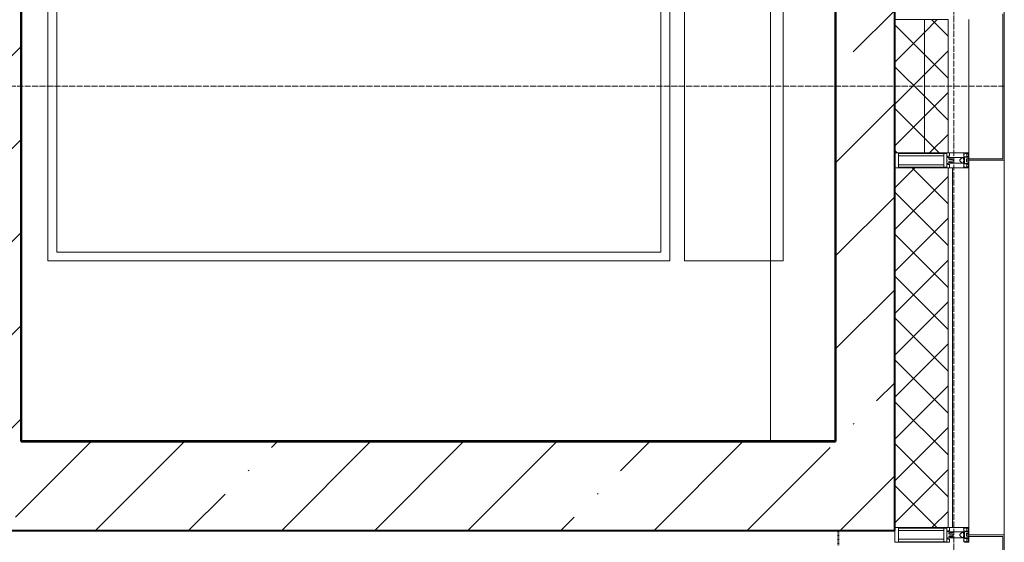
# Model space of a CAD drawing. Header units: millimetres. Extents: x -816133 to 919604, y 87941 to 147341.
# Tile 135 of 201: x -5207 to -1882, y 125834 to 127599. Entities that reach past the tile are written whole.
import ezdxf

# ---------------------------------------------------------------- set-up
doc = ezdxf.new("R2010")
doc.units = ezdxf.units.MM
for name, pattern in [('ADSK_Линия сетки', [25, 20, -2.5, 0, -2.5]), ('Линия сетки', [25, 20, -2.5, 0, -2.5]), ('Штрих_3_1_5_', [4.5, 3, -1.5]), ('Штриховая_ш3 п1_5', [4.5, 3, -1.5])]:
    doc.linetypes.add(name, pattern=pattern)
for name, color, linetype, lineweight in [('A-000-M_MASS', 7, 'Continuous', 18), ('A-200-M_WALL', 7, 'Continuous', 18), ('A-200-M_WALL_EXT', 7, 'Continuous', 18), ('A-200-M_WALL_INT', 7, 'Continuous', 18), ('A-200-M_WALL_PAT', 7, 'Continuous', 40), ('A-214-M_CURT_WALL', 7, 'Continuous', 18), ('A-280-M_COLUMN', 7, 'Continuous', 18), ('Z-030-M_GRID', 7, 'Continuous', 9), ('Z-060-M_DETAIL', 7, 'Continuous', 18), ('СС-011-ПОЖ-СИГНАЛИЗАЦИЯ', 1, 'Continuous', 30)]:
    doc.layers.add(name, color=color, linetype=linetype, lineweight=lineweight)
doc.layers.add('A-010-M_ROOM_SEPARATION', color=4, linetype='Штриховая_ш3 п1_5', lineweight=40, true_color=0x00ffff)

# ---------------------------------------------------------------- blocks, each defined once
blk = doc.blocks.new('10эт')
at = {"layer": 'A-000-M_MASS', "color": 9}
for p, q in [((357631.7, 125051.1), (357631.7, 127001.1)), ((355191.7, 126761.1), (355191.7, 125661.1)), ((357291.7, 125661.1), (357291.7, 126761.1)), ((355221.7, 125691.1), (355221.7, 126731.1)), ((357261.7, 126731.1), (357261.7, 125691.1)), ((357341.7, 126661.1), (357341.7, 125661.1)), ((357674.7, 125661.1), (357674.7, 126661.1)), ((357261.7, 125691.1), (355221.7, 125691.1)), ((355191.7, 125661.1), (357291.7, 125661.1)), ((357341.7, 125661.1), (357674.7, 125661.1))]:
    blk.add_line(p, q, dxfattribs=at)
at = {"layer": 'A-010-M_ROOM_SEPARATION', "color": 9, "linetype": 'Штрих_3_1_5_'}
blk.add_line((357861.7, 124701.1), (357861.7, 124751.1), dxfattribs=at)
at = {"layer": 'A-200-M_WALL', "color": 9, "lineweight": 9}
for p, q in [((358051.7, 126476.1), (358051.7, 126026.1)), ((358231.7, 126476.1), (358051.7, 126476.1)), ((358151.7, 126026.1), (358151.7, 126476.1)), ((358231.7, 126026.1), (358231.7, 126476.1)), ((358051.7, 126026.1), (358231.7, 126026.1)), ((358051.7, 125976.1), (358051.7, 124761.1)), ((358301.7, 125976.1), (358051.7, 125976.1)), ((358231.7, 124761.1), (358231.7, 125976.1)), ((358246.7, 124761.1), (358246.7, 125976.1)), ((358301.7, 124761.1), (358301.7, 125976.1)), ((358051.7, 124761.1), (358301.7, 124761.1))]:
    blk.add_line(p, q, dxfattribs=at)
at = {"layer": 'A-200-M_WALL_EXT', "color": 9, "lineweight": 40}
for p, q in [((355101.7, 125051.1), (355101.7, 127301.1)), ((357851.7, 127301.1), (357851.7, 125051.1)), ((358051.7, 125051.1), (358051.7, 127276.1)), ((357851.7, 125051.1), (355101.7, 125051.1)), ((358051.7, 124751.1), (358051.7, 125051.1)), ((353851.7, 124751.1), (358051.7, 124751.1))]:
    blk.add_line(p, q, dxfattribs=at)
at = {"layer": 'A-200-M_WALL_INT', "color": 9, "lineweight": 40}
for p, q in [((355101.7, 127000.1), (355101.7, 125051.1)), ((355102.7, 125052.1), (355102.7, 127000.1)), ((357850.7, 127000.1), (357850.7, 125052.1)), ((357851.7, 125052.1), (357851.7, 127000.1)), ((355101.7, 125051.1), (355102.7, 125051.1)), ((357850.7, 125052.1), (355102.7, 125052.1)), ((355102.7, 125051.1), (357851.7, 125051.1)), ((357851.7, 125051.1), (357851.7, 125052.1))]:
    blk.add_line(p, q, dxfattribs=at)
at = {"layer": 'A-200-M_WALL_PAT', "color": 9, "linetype": 'Continuous', "lineweight": 9}
for p, q in [((357911.8, 126367), (358051.7, 126506.9)), ((354901.7, 126185.7), (355101.7, 126385.7)), ((357851.7, 125992.6), (358051.7, 126192.6)), ((355004.4, 125974.1), (355101.7, 126071.4)), ((357851.7, 125678.3), (358051.7, 125878.3)), ((354901.7, 125557.1), (355101.7, 125757.1)), ((357851.7, 125364), (358051.7, 125564)), ((354901.7, 125242.7), (355101.7, 125442.7)), ((357990.4, 125188.3), (358051.7, 125249.7)), ((355024.3, 125051.1), (355101.7, 125128.4)), ((357911.8, 125109.8), (357914.2, 125112.1)), ((355083, 124795.4), (355338.6, 125051.1)), ((355352.9, 124751.1), (355652.9, 125051.1)), ((355947.4, 125031.2), (355967.3, 125051.1)), ((355981.6, 124751.1), (356281.6, 125051.1)), ((356295.9, 124751.1), (356595.9, 125051.1)), ((356610.2, 124751.1), (356910.2, 125051.1)), ((357126, 124952.6), (357224.5, 125051.1)), ((357238.8, 124751.1), (357538.8, 125051.1)), ((357553.1, 124751.1), (357833.2, 125031.2)), ((355868.8, 124952.6), (355871.2, 124955)), ((357867.4, 124751.1), (358051.7, 124935.4)), ((355667.3, 124751.1), (355790.2, 124874)), ((357047.5, 124874), (357049.8, 124876.4)), ((356924.5, 124751.1), (356968.9, 124795.4))]:
    blk.add_line(p, q, dxfattribs=at)
at = {"layer": 'A-200-M_WALL_PAT', "color": 9, "linetype": 'Continuous', "lineweight": 5}
for p, q in [((358051.7, 126474), (358053.8, 126476.1)), ((358151.7, 126358.7), (358051.7, 126458.7)), ((358151.7, 126432.6), (358195.2, 126476.1)), ((358231.7, 126420.1), (358175.7, 126476.1)), ((358051.7, 126332.6), (358151.7, 126432.6)), ((358151.7, 126291.2), (358231.7, 126371.2)), ((358231.7, 126278.7), (358151.7, 126358.7)), ((358151.7, 126217.2), (358051.7, 126317.2)), ((358051.7, 126191.2), (358151.7, 126291.2)), ((358151.7, 126149.8), (358231.7, 126229.8)), ((358231.7, 126137.2), (358151.7, 126217.2)), ((358151.7, 126075.8), (358051.7, 126175.8)), ((358051.7, 126049.8), (358151.7, 126149.8)), ((358169.4, 126026.1), (358231.7, 126088.3)), ((358201.5, 126026.1), (358151.7, 126075.8)), ((358060.1, 126026.1), (358051.7, 126034.4)), ((358051.7, 125908.3), (358119.4, 125976.1)), ((358231.7, 125854.4), (358110.1, 125976.1)), ((358051.7, 125766.9), (358231.7, 125946.9)), ((358231.7, 125713), (358051.7, 125893)), ((358051.7, 125625.5), (358231.7, 125805.5)), ((358231.7, 125571.5), (358051.7, 125751.5)), ((358051.7, 125484.1), (358231.7, 125664.1)), ((358231.7, 125430.1), (358051.7, 125610.1)), ((358051.7, 125342.6), (358231.7, 125522.6)), ((358231.7, 125288.7), (358051.7, 125468.7)), ((358051.7, 125201.2), (358231.7, 125381.2)), ((358231.7, 125147.3), (358051.7, 125327.3)), ((358051.7, 125059.8), (358231.7, 125239.8)), ((358231.7, 125005.9), (358051.7, 125185.9)), ((358051.7, 124918.4), (358231.7, 125098.4)), ((358231.7, 124864.4), (358051.7, 125044.4)), ((358051.7, 124777), (358231.7, 124957)), ((358193.7, 124761.1), (358051.7, 124903)), ((358177.2, 124761.1), (358231.7, 124815.5)), ((358052.3, 124761.1), (358051.7, 124761.6))]:
    blk.add_line(p, q, dxfattribs=at)
at = {"layer": 'A-214-M_CURT_WALL', "color": 9, "lineweight": 5}
blk.add_line((358301.7, 126026.1), (358301.7, 126476.1), dxfattribs=at)
at = {"layer": 'A-214-M_CURT_WALL', "color": 9, "lineweight": 5, "extrusion": (0, 0, -1)}
for p, q in [((358301.7, 126026.1), (358051.7, 126026.1)), ((358051.7, 126026.1), (358051.7, 125976.1)), ((358301.7, 126006.1), (358301.7, 126026.1)), ((358301.7, 125976.1), (358301.7, 126001.1)), ((358051.7, 125976.1), (358301.7, 125976.1)), ((358301.7, 124761.1), (358051.7, 124761.1)), ((358051.7, 124761.1), (358051.7, 124711.1)), ((358301.7, 124736.1), (358301.7, 124761.1)), ((358301.7, 124711.1), (358301.7, 124731.1))]:
    blk.add_line(p, q, dxfattribs=at)
at = {"layer": 'A-280-M_COLUMN', "color": 9, "lineweight": 5}
for p, q in [((358416.7, 126006.1), (358416.7, 126496.1)), ((358421.7, 126501.1), (358421.7, 126001.1)), ((358301.7, 126001.1), (358301.7, 126006.1)), ((358301.7, 126006.1), (358416.7, 126006.1)), ((358421.7, 126001.1), (358301.7, 126001.1)), ((358421.7, 124736.1), (358421.7, 126001.1)), ((358301.7, 124736.1), (358421.7, 124736.1)), ((358301.7, 124731.1), (358301.7, 124736.1)), ((358416.7, 124731.1), (358301.7, 124731.1)), ((358416.7, 124371.1), (358416.7, 124731.1)), ((358421.7, 124736.1), (358421.7, 124366.1))]:
    blk.add_line(p, q, dxfattribs=at)
at = {"layer": 'Z-030-M_GRID', "color": 9, "linetype": 'Линия сетки'}
blk.add_line((358251.7, 116076.8), (358251.7, 137026.1), dxfattribs=at)
at = {"layer": 'Z-030-M_GRID', "color": 9, "linetype": 'ADSK_Линия сетки'}
blk.add_line((358421.7, 126251.1), (308438.4, 126251.1), dxfattribs=at)
at = {"layer": 'Z-060-M_DETAIL', "color": 9, "lineweight": 5, "extrusion": (0, 0, -1)}
for p, q in [((358236.5, 126026.1), (358051.7, 126026.1)), ((358051.7, 126026.1), (358051.7, 126001.1)), ((358064.4, 126024.1), (358064.4, 126001.1)), ((358064.4, 126024.1), (358228.2, 126024.1)), ((358217.8, 126001.1), (358217.8, 126024.1)), ((358228.2, 126001.6), (358228.2, 126024.1)), ((358236.5, 126015.1), (358236.5, 126026.1)), ((358284.1, 126020), (358285.7, 126022.4)), ((358285.1, 126019.4), (358284.1, 126020)), ((358284.7, 126023.4), (358284.7, 126024.9)), ((358284.7, 126024.9), (358287.1, 126024.9)), ((358284.7, 126023.4), (358285.7, 126023.4)), ((358285.1, 126008.4), (358285.1, 126019.4)), ((358285.7, 126023.4), (358285.7, 126022.4)), ((358287.1, 126024.9), (358287.5, 126026.1)), ((358291.1, 126023.6), (358287.1, 126024.9)), ((358301.7, 126026.1), (358287.5, 126026.1)), ((358291.1, 126023.6), (358291.8, 126024.8)), ((358291.6, 126024.3), (358293.7, 126023.6)), ((358300.4, 126024.8), (358291.8, 126024.8)), ((358293.7, 126023.6), (358297.2, 126023.6)), ((358297.2, 126022.4), (358295.2, 126022.4)), ((358295.2, 126022.4), (358295.2, 126015.3)), ((358297.2, 126022.4), (358297.2, 126023.6)), ((358300.4, 126024.8), (358300.4, 126012.9)), ((358301.7, 126026.1), (358301.7, 126001.1)), ((358051.7, 125976.1), (358051.7, 126001.1)), ((358217.8, 126016), (358064.4, 126016)), ((358064.4, 125978.1), (358064.4, 126001.1)), ((358217.8, 125986.2), (358064.4, 125986.2)), ((358217.8, 126001.1), (358217.8, 125978.1)), ((358228.2, 126000.6), (358228.2, 125978.1)), ((358230.5, 126015.1), (358236.5, 126015.1)), ((358230.5, 126011.1), (358230.5, 126015.1)), ((358248.7, 126011.1), (358230.5, 126011.1)), ((358230.5, 125991.1), (358230.5, 125987.1)), ((358248.7, 125991.1), (358230.5, 125991.1)), ((358230.5, 125987.1), (358236.5, 125987.1)), ((358236.5, 126008.1), (358234.5, 126006.9)), ((358234.5, 126005.2), (358234.5, 126006.9)), ((358234.5, 126005.2), (358236.7, 126004)), ((358234.5, 125996.9), (358236.7, 125998.1)), ((358234.5, 125996.9), (358234.5, 125995.2)), ((358236.5, 125994), (358234.5, 125995.2)), ((358236.5, 126008.1), (358247.1, 126008.1)), ((358236.5, 125994), (358247.1, 125994)), ((358236.5, 125987.1), (358236.5, 125976.1)), ((358236.7, 126004), (358247.1, 126004)), ((358236.7, 125998.1), (358247.1, 125998.1)), ((358248.7, 126009.8), (358247.1, 126008.1)), ((358248.7, 126002.4), (358247.1, 126004)), ((358248.7, 125999.8), (358247.1, 125998.1)), ((358248.7, 125992.4), (358247.1, 125994)), ((358248.7, 126009.8), (358248.7, 126011.1)), ((358248.7, 126011.1), (358284.7, 126011.1)), ((358248.7, 126001.1), (358248.7, 126002.4)), ((358248.7, 126001.1), (358248.7, 125999.8)), ((358248.7, 125992.4), (358248.7, 125991.1)), ((358248.7, 125991.1), (358284.7, 125991.1)), ((358278.7, 126009.6), (358271.7, 126002.6)), ((358271.7, 126002.6), (358271.7, 126001.1)), ((358271.7, 125999.5), (358271.7, 126001.1)), ((358278.7, 125992.6), (358271.7, 125999.5)), ((358283.3, 126009.6), (358278.7, 126009.6)), ((358283.3, 125992.6), (358278.7, 125992.6)), ((358283.3, 126008.6), (358283.3, 126009.6)), ((358284.7, 126008.6), (358283.3, 126008.6)), ((358283.3, 125993.6), (358283.3, 125992.6)), ((358284.7, 125993.6), (358283.3, 125993.6)), ((358283.7, 126008.4), (358285.1, 126008.4)), ((358283.7, 126003.7), (358283.7, 126008.4)), ((358283.7, 126003.7), (358284.9, 126003.7)), ((358283.7, 125998.4), (358284.9, 125998.4)), ((358283.7, 125998.4), (358283.7, 125993.7)), ((358283.7, 125993.7), (358285.1, 125993.7)), ((358284.7, 126011.1), (358284.7, 126008.6)), ((358284.7, 125991.1), (358284.7, 125993.6)), ((358284.9, 126003.7), (358284.9, 126001.1)), ((358284.9, 125998.4), (358284.9, 126001.1)), ((358286.9, 126001.1), (358284.9, 126001.1)), ((358286.9, 126001.1), (358284.9, 126001.1)), ((358285.1, 125993.7), (358285.1, 125982.7)), ((358292.7, 126013.3), (358286.9, 126013.3)), ((358286.9, 126013.3), (358286.9, 126001.1)), ((358286.9, 125988.9), (358286.9, 126001.1)), ((358292.7, 125988.9), (358286.9, 125988.9)), ((358294.1, 126013.7), (358290.3, 126012.4)), ((358290.5, 126011.6), (358290.3, 126012.3)), ((358290.5, 125990.6), (358290.3, 125989.8)), ((358294.1, 125988.4), (358290.3, 125989.7)), ((358300.2, 126011.6), (358290.5, 126011.6)), ((358300.2, 125990.6), (358290.5, 125990.6)), ((358293.7, 126001.1), (358293.7, 126005.9)), ((358300.2, 126005.9), (358293.7, 126005.9)), ((358301.7, 126001.1), (358293.7, 126001.1)), ((358293.7, 126001.1), (358293.7, 125996.3)), ((358301.7, 126001.1), (358293.7, 126001.1)), ((358300.2, 125996.3), (358293.7, 125996.3)), ((358294.1, 126013.7), (358294.8, 126012.9)), ((358294.1, 125988.4), (358294.8, 125989.3)), ((358297.2, 126014.2), (358294.5, 126013.2)), ((358297.2, 125987.9), (358294.5, 125988.9)), ((358300.4, 126012.9), (358294.8, 126012.9)), ((358300.4, 125989.3), (358294.8, 125989.3)), ((358295.2, 126015.3), (358297.2, 126015.3)), ((358295.2, 125979.8), (358295.2, 125986.9)), ((358295.2, 125986.9), (358297.2, 125986.9)), ((358297.2, 126014.2), (358297.2, 126015.3)), ((358297.2, 125987.9), (358297.2, 125986.9)), ((358300.2, 126005.9), (358300.2, 126011.6)), ((358300.2, 125996.3), (358300.2, 125990.6)), ((358300.4, 125977.4), (358300.4, 125989.3)), ((358301.7, 125976.1), (358301.7, 126001.1)), ((358236.5, 125976.1), (358051.7, 125976.1)), ((358064.4, 125978.1), (358228.2, 125978.1)), ((358285.1, 125982.7), (358284.1, 125982.1)), ((358284.1, 125982.1), (358285.7, 125979.7)), ((358284.7, 125978.7), (358285.7, 125978.7)), ((358284.7, 125978.7), (358284.7, 125977.2)), ((358284.7, 125977.2), (358287.1, 125977.2)), ((358285.7, 125978.7), (358285.7, 125979.7)), ((358291.1, 125978.5), (358287.1, 125977.2)), ((358287.1, 125977.2), (358287.5, 125976.1)), ((358301.7, 125976.1), (358287.5, 125976.1)), ((358291.1, 125978.5), (358291.8, 125977.4)), ((358291.6, 125977.8), (358293.7, 125978.6)), ((358300.4, 125977.4), (358291.8, 125977.4)), ((358293.7, 125978.6), (358297.2, 125978.6)), ((358297.2, 125979.8), (358295.2, 125979.8)), ((358297.2, 125979.8), (358297.2, 125978.6)), ((358236.5, 124761.1), (358051.7, 124761.1)), ((358051.7, 124761.1), (358051.7, 124736.1)), ((358064.4, 124759.1), (358064.4, 124736.1)), ((358064.4, 124759.1), (358228.2, 124759.1)), ((358217.8, 124736.1), (358217.8, 124759.1)), ((358228.2, 124736.6), (358228.2, 124759.1)), ((358236.5, 124750.1), (358236.5, 124761.1)), ((358284.1, 124755), (358285.7, 124757.4)), ((358285.1, 124754.4), (358284.1, 124755)), ((358284.7, 124758.4), (358284.7, 124759.9)), ((358284.7, 124759.9), (358287.1, 124759.9)), ((358284.7, 124758.4), (358285.7, 124758.4)), ((358285.1, 124743.4), (358285.1, 124754.4)), ((358285.7, 124758.4), (358285.7, 124757.4)), ((358287.1, 124759.9), (358287.5, 124761.1)), ((358291.1, 124758.6), (358287.1, 124759.9)), ((358301.7, 124761.1), (358287.5, 124761.1)), ((358291.1, 124758.6), (358291.8, 124759.8)), ((358291.6, 124759.3), (358293.7, 124758.6)), ((358300.4, 124759.8), (358291.8, 124759.8)), ((358293.7, 124758.6), (358297.2, 124758.6)), ((358297.2, 124757.4), (358295.2, 124757.4)), ((358295.2, 124757.4), (358295.2, 124750.3)), ((358297.2, 124757.4), (358297.2, 124758.6)), ((358300.4, 124759.8), (358300.4, 124747.9)), ((358301.7, 124761.1), (358301.7, 124736.1)), ((358051.7, 124711.1), (358051.7, 124736.1)), ((358217.8, 124751), (358064.4, 124751)), ((358064.4, 124713.1), (358064.4, 124736.1)), ((358217.8, 124721.2), (358064.4, 124721.2)), ((358217.8, 124736.1), (358217.8, 124713.1)), ((358228.2, 124735.6), (358228.2, 124713.1)), ((358230.5, 124750.1), (358236.5, 124750.1)), ((358230.5, 124746.1), (358230.5, 124750.1)), ((358248.7, 124746.1), (358230.5, 124746.1)), ((358230.5, 124726.1), (358230.5, 124722.1)), ((358248.7, 124726.1), (358230.5, 124726.1)), ((358230.5, 124722.1), (358236.5, 124722.1)), ((358236.5, 124743.1), (358234.5, 124741.9)), ((358234.5, 124740.2), (358234.5, 124741.9)), ((358234.5, 124740.2), (358236.7, 124739)), ((358234.5, 124731.9), (358236.7, 124733.1)), ((358234.5, 124731.9), (358234.5, 124730.2)), ((358236.5, 124729), (358234.5, 124730.2)), ((358236.5, 124743.1), (358247.1, 124743.1)), ((358236.5, 124729), (358247.1, 124729)), ((358236.5, 124722.1), (358236.5, 124711.1)), ((358236.7, 124739), (358247.1, 124739)), ((358236.7, 124733.1), (358247.1, 124733.1)), ((358248.7, 124744.8), (358247.1, 124743.1)), ((358248.7, 124737.4), (358247.1, 124739)), ((358248.7, 124734.8), (358247.1, 124733.1)), ((358248.7, 124727.4), (358247.1, 124729)), ((358248.7, 124744.8), (358248.7, 124746.1)), ((358248.7, 124746.1), (358284.7, 124746.1)), ((358248.7, 124736.1), (358248.7, 124737.4)), ((358248.7, 124736.1), (358248.7, 124734.8)), ((358248.7, 124727.4), (358248.7, 124726.1)), ((358248.7, 124726.1), (358284.7, 124726.1)), ((358278.7, 124744.6), (358271.7, 124737.6)), ((358271.7, 124737.6), (358271.7, 124736.1)), ((358271.7, 124734.5), (358271.7, 124736.1)), ((358278.7, 124727.6), (358271.7, 124734.5)), ((358283.3, 124744.6), (358278.7, 124744.6)), ((358283.3, 124727.6), (358278.7, 124727.6)), ((358283.3, 124743.6), (358283.3, 124744.6)), ((358284.7, 124743.6), (358283.3, 124743.6)), ((358283.3, 124728.6), (358283.3, 124727.6)), ((358284.7, 124728.6), (358283.3, 124728.6)), ((358283.7, 124743.4), (358285.1, 124743.4)), ((358283.7, 124738.7), (358283.7, 124743.4)), ((358283.7, 124738.7), (358284.9, 124738.7)), ((358283.7, 124733.4), (358284.9, 124733.4)), ((358283.7, 124733.4), (358283.7, 124728.7)), ((358283.7, 124728.7), (358285.1, 124728.7)), ((358284.7, 124746.1), (358284.7, 124743.6)), ((358284.7, 124726.1), (358284.7, 124728.6)), ((358284.9, 124738.7), (358284.9, 124736.1)), ((358284.9, 124733.4), (358284.9, 124736.1)), ((358286.9, 124736.1), (358284.9, 124736.1)), ((358286.9, 124736.1), (358284.9, 124736.1)), ((358285.1, 124728.7), (358285.1, 124717.7)), ((358292.7, 124748.3), (358286.9, 124748.3)), ((358286.9, 124748.3), (358286.9, 124736.1)), ((358286.9, 124723.9), (358286.9, 124736.1)), ((358292.7, 124723.9), (358286.9, 124723.9)), ((358294.1, 124748.7), (358290.3, 124747.4)), ((358290.5, 124746.6), (358290.3, 124747.3)), ((358290.5, 124725.6), (358290.3, 124724.8)), ((358294.1, 124723.4), (358290.3, 124724.7)), ((358300.2, 124746.6), (358290.5, 124746.6)), ((358300.2, 124725.6), (358290.5, 124725.6)), ((358293.7, 124736.1), (358293.7, 124740.9)), ((358300.2, 124740.9), (358293.7, 124740.9)), ((358301.7, 124736.1), (358293.7, 124736.1)), ((358293.7, 124736.1), (358293.7, 124731.3)), ((358301.7, 124736.1), (358293.7, 124736.1)), ((358300.2, 124731.3), (358293.7, 124731.3)), ((358294.1, 124748.7), (358294.8, 124747.9)), ((358294.1, 124723.4), (358294.8, 124724.3)), ((358297.2, 124749.2), (358294.5, 124748.2)), ((358297.2, 124722.9), (358294.5, 124723.9)), ((358300.4, 124747.9), (358294.8, 124747.9)), ((358300.4, 124724.3), (358294.8, 124724.3)), ((358295.2, 124750.3), (358297.2, 124750.3)), ((358295.2, 124714.8), (358295.2, 124721.9)), ((358295.2, 124721.9), (358297.2, 124721.9)), ((358297.2, 124749.2), (358297.2, 124750.3)), ((358297.2, 124722.9), (358297.2, 124721.9)), ((358300.2, 124740.9), (358300.2, 124746.6)), ((358300.2, 124731.3), (358300.2, 124725.6)), ((358300.4, 124712.4), (358300.4, 124724.3)), ((358301.7, 124711.1), (358301.7, 124736.1)), ((358236.5, 124711.1), (358051.7, 124711.1)), ((358064.4, 124713.1), (358228.2, 124713.1)), ((358285.1, 124717.7), (358284.1, 124717.1)), ((358284.1, 124717.1), (358285.7, 124714.7)), ((358284.7, 124713.7), (358285.7, 124713.7)), ((358284.7, 124713.7), (358284.7, 124712.2)), ((358284.7, 124712.2), (358287.1, 124712.2)), ((358285.7, 124713.7), (358285.7, 124714.7)), ((358291.1, 124713.5), (358287.1, 124712.2)), ((358287.1, 124712.2), (358287.5, 124711.1)), ((358301.7, 124711.1), (358287.5, 124711.1)), ((358291.1, 124713.5), (358291.8, 124712.4)), ((358291.6, 124712.8), (358293.7, 124713.6)), ((358300.4, 124712.4), (358291.8, 124712.4)), ((358293.7, 124713.6), (358297.2, 124713.6)), ((358297.2, 124714.8), (358295.2, 124714.8)), ((358297.2, 124714.8), (358297.2, 124713.6))]:
    blk.add_line(p, q, dxfattribs=at)
for centre, start, end in [((-358228.7, 126001.6), 270, 0), ((-358228.7, 126000.6), 0, 90), ((-358228.7, 124736.6), 270, 0), ((-358228.7, 124735.6), 0, 90)]:
    blk.add_arc(centre, 0.5, start, end, dxfattribs=at)

msp = doc.modelspace()

# ---------------------------------------------------------------- block references
at = {"layer": 'СС-011-ПОЖ-СИГНАЛИЗАЦИЯ', "color": 9, "lineweight": 30}
msp.add_blockref('10эт', (-360303.7, 1122.9), dxfattribs=at)

doc.saveas('drawing.dxf')
